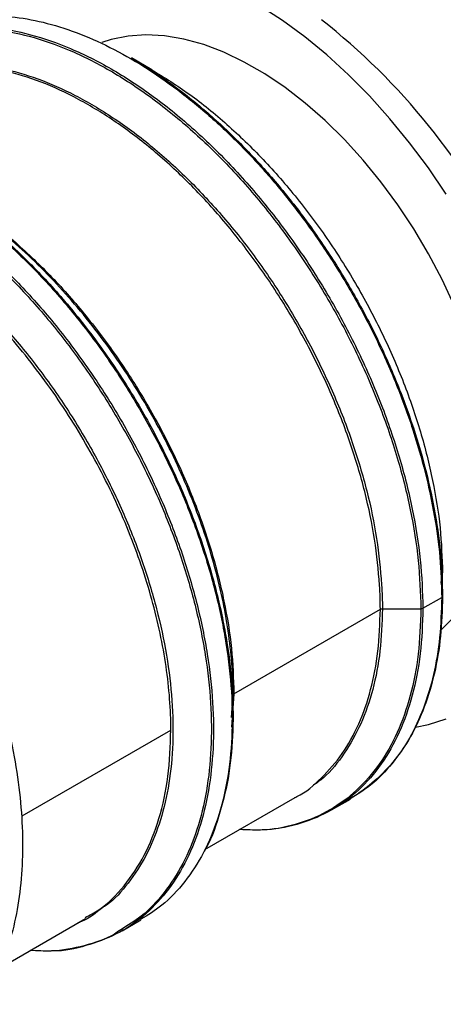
# Model space of a CAD drawing. Header units: inches. Extents: x 0 to 33, y 0 to 25.5.
# Tile 18 of 20: x 28.9 to 30, y 21 to 23.7. Entities that reach past the tile are written whole.
import ezdxf

# ---------------------------------------------------------------- set-up
doc = ezdxf.new("R2010")
doc.units = ezdxf.units.IN
doc.header["$LTSCALE"] = 3
doc.header["$MEASUREMENT"] = 0

msp = doc.modelspace()

# ---------------------------------------------------------------- linework, layer by layer
for p, q in [((29.2229, 23.5635), (29.1674, 23.5956)), ((29.2054, 23.5695), (29.2242, 23.5601)), ((30.0126, 22.1947), (30.0107, 22.1638)), ((30.0149, 22.1277), (30.0149, 22.1915)), ((29.9615, 22.095), (30.0126, 22.1245)), ((29.4465, 21.862), (29.8455, 22.0924)), ((29.8511, 22.0937), (29.9559, 22.0937)), ((29.4402, 21.7974), (29.4442, 21.8588)), ((29.4465, 21.862), (29.4404, 21.7707)), ((29.4442, 21.7981), (29.4442, 21.8589)), ((28.8696, 21.529), (29.2748, 21.7629)), ((29.3677, 21.437), (29.6131, 21.5786)), ((29.7128, 21.5453), (29.7638, 21.5747)), ((28.8082, 21.114), (29.0424, 21.2492)), ((29.1421, 21.2158), (29.1931, 21.2453))]:
    msp.add_line(p, q)
at = {"flags": 128}
for points in [[(30.0247, 23.2245), (29.9763, 23.2959), (29.9253, 23.3646), (29.8718, 23.4301), (29.8162, 23.492), (29.7588, 23.5501), (29.6999, 23.6039), (29.6399, 23.6531), (29.5792, 23.6976), (29.518, 23.7369), (29.4567, 23.771), (29.3956, 23.7995), (29.3352, 23.8224), (29.2757, 23.8395), (29.2176, 23.8507), (29.161, 23.8559), (29.1065, 23.8552), (29.0542, 23.8484), (29.0044, 23.8357), (28.9575, 23.8172), (28.9138, 23.7929), (28.8734, 23.7629), (28.8366, 23.7275), (28.8216, 23.7102)], [(30.047, 22.9211), (30.0138, 22.992), (29.977, 23.0616), (29.9367, 23.1294), (29.8933, 23.1949), (29.8471, 23.2576), (29.7984, 23.3172), (29.7476, 23.373), (29.695, 23.4248), (29.641, 23.4722), (29.5861, 23.5148), (29.5305, 23.5524), (29.4747, 23.5846), (29.4192, 23.6112), (29.3642, 23.632), (29.3102, 23.6469), (29.2577, 23.6558), (29.2068, 23.6587), (29.1582, 23.6554), (29.112, 23.646), (29.0868, 23.6379)], [(30.0119, 22.0372), (30.0138, 22.0388), (30.047, 22.0714)], [(29.9409, 21.7707), (29.9763, 21.7781), (30.0247, 21.7937)]]:
    msp.add_lwpolyline(points, dxfattribs=at)
msp.add_arc((28.5754, 22.2848), 1.7982, 25.6813, 51.9079)
for points, knots in [([(28.564, 23.6531), (28.5773, 23.661), (28.6124, 23.6817), (28.6768, 23.7011), (28.7553, 23.7124), (28.839, 23.7101), (28.9265, 23.695), (29.0168, 23.6671), (29.1088, 23.6266), (29.2015, 23.5742), (29.2937, 23.5103), (29.3844, 23.4358), (29.4725, 23.3516), (29.5569, 23.2586), (29.6366, 23.158), (29.7107, 23.0509), (29.7784, 22.9387), (29.8387, 22.8226), (29.891, 22.704), (29.9346, 22.5844), (29.9692, 22.4651), (29.994, 22.3477), (30.0096, 22.2331), (30.0116, 22.1607), (30.0126, 22.1245)], [0, 0, 0, 0, 0.028439, 0.074703, 0.120968, 0.167233, 0.213498, 0.259763, 0.306028, 0.352292, 0.398557, 0.444822, 0.491087, 0.537352, 0.583617, 0.629881, 0.676146, 0.722411, 0.768676, 0.814941, 0.861206, 0.90747, 0.953735, 1, 1, 1, 1]), ([(28.3403, 23.4351), (28.352, 23.4574), (28.3793, 23.5095), (28.4371, 23.5735), (28.5102, 23.6282), (28.5941, 23.6645), (28.6866, 23.6825), (28.7865, 23.6818), (28.892, 23.6622), (29.0013, 23.6242), (29.1124, 23.5685), (29.2236, 23.4959), (29.3328, 23.4078), (29.4383, 23.3055), (29.5382, 23.191), (29.6308, 23.066), (29.7145, 22.9329), (29.788, 22.7938), (29.8498, 22.6511), (29.8991, 22.5073), (29.9347, 22.365), (29.9573, 22.2258), (29.9601, 22.1386), (29.9615, 22.095)], [0, 0, 0, 0, 0.036074, 0.08427, 0.132467, 0.180663, 0.228859, 0.277056, 0.325252, 0.373448, 0.421645, 0.469841, 0.518037, 0.566233, 0.61443, 0.662626, 0.710822, 0.759019, 0.807215, 0.855411, 0.903607, 0.951804, 1, 1, 1, 1]), ([(28.34, 23.4349), (28.351, 23.4558), (28.3775, 23.5066), (28.4345, 23.5693), (28.5074, 23.6239), (28.5911, 23.6602), (28.6835, 23.6782), (28.7832, 23.6774), (28.8885, 23.6579), (28.9975, 23.62), (29.1085, 23.5643), (29.2194, 23.4919), (29.3284, 23.4039), (29.4337, 23.3019), (29.5334, 23.1875), (29.6258, 23.0628), (29.7094, 22.93), (29.7827, 22.7911), (29.8445, 22.6487), (29.8937, 22.5052), (29.9292, 22.3631), (29.9517, 22.2242), (29.9545, 22.1372), (29.9559, 22.0937)], [0, 0, 0, 0, 0.034084, 0.08238, 0.130675, 0.178971, 0.227267, 0.275563, 0.323859, 0.372154, 0.42045, 0.468746, 0.517042, 0.565338, 0.613634, 0.661929, 0.710225, 0.758521, 0.806817, 0.855113, 0.903408, 0.951704, 1, 1, 1, 1]), ([(28.6635, 23.5755), (28.681, 23.5771), (28.7282, 23.5816), (28.8119, 23.5696), (28.9116, 23.5416), (29.0141, 23.4962), (29.1172, 23.4353), (29.2193, 23.3596), (29.3186, 23.2703), (29.4136, 23.1691), (29.5026, 23.0576), (29.5841, 22.9376), (29.6568, 22.8111), (29.7194, 22.6804), (29.771, 22.5475), (29.8104, 22.4147), (29.8381, 22.2839), (29.8454, 22.2008), (29.8491, 22.1593)], [0, 0, 0, 0, 0.037959, 0.102095, 0.166231, 0.230367, 0.294503, 0.358639, 0.422775, 0.486911, 0.551047, 0.615183, 0.67932, 0.743456, 0.807592, 0.871728, 0.935864, 1, 1, 1, 1]), ([(29.8436, 22.1578), (29.8399, 22.1992), (29.8325, 22.2821), (29.8049, 22.4128), (29.7656, 22.5452), (29.7141, 22.6778), (29.6516, 22.8083), (29.5791, 22.9345), (29.4977, 23.0543), (29.4089, 23.1656), (29.3142, 23.2666), (29.215, 23.3556), (29.1131, 23.4312), (29.0102, 23.492), (28.908, 23.5373), (28.8084, 23.5651), (28.7283, 23.577), (28.6843, 23.573), (28.67, 23.5717)], [0, 0, 0, 0, 0.064582, 0.129164, 0.193746, 0.258328, 0.32291, 0.387491, 0.452073, 0.516655, 0.581237, 0.645819, 0.710401, 0.774983, 0.839565, 0.904147, 0.968729, 1, 1, 1, 1]), ([(29.1676, 23.5941), (29.1801, 23.5871), (29.2235, 23.5633), (29.2974, 23.5104), (29.3879, 23.4367), (29.4758, 23.3524), (29.5601, 23.2597), (29.6397, 23.1592), (29.7136, 23.0524), (29.7811, 22.9403), (29.8413, 22.8245), (29.8935, 22.7061), (29.9371, 22.5867), (29.9716, 22.4677), (29.9963, 22.3505), (30.012, 22.2361), (30.0139, 22.1638), (30.0149, 22.1277)], [0, 0, 0, 0, 0.028371, 0.097773, 0.167175, 0.236577, 0.305979, 0.375381, 0.444783, 0.514185, 0.583587, 0.65299, 0.722392, 0.791794, 0.861196, 0.930598, 1, 1, 1, 1]), ([(29.2227, 23.5636), (29.2573, 23.5422), (29.3264, 23.4992), (29.4282, 23.4161), (29.5267, 23.321), (29.6199, 23.214), (29.7063, 23.0975), (29.7844, 22.9732), (29.8529, 22.8435), (29.9107, 22.7103), (29.9567, 22.5761), (29.9899, 22.4433), (30.0109, 22.3135), (30.0136, 22.2321), (30.0149, 22.1915)], [0, 0, 0, 0, 0.083238, 0.16658, 0.249922, 0.333264, 0.416606, 0.499948, 0.58329, 0.666632, 0.749974, 0.833316, 0.916658, 1, 1, 1, 1]), ([(28.687, 23.205), (28.7212, 23.1796), (28.7908, 23.1277), (28.8924, 23.0322), (28.9905, 22.9249), (29.0823, 22.807), (29.1662, 22.6808), (29.241, 22.5483), (29.3054, 22.4117), (29.3585, 22.273), (29.3993, 22.1344), (29.4272, 21.9983), (29.4419, 21.8668), (29.4429, 21.742), (29.4304, 21.6258), (29.4045, 21.5202), (29.3657, 21.4267), (29.3143, 21.3474), (29.2568, 21.2858), (29.212, 21.2586), (29.1923, 21.2466)], [0, 0, 0, 0, 0.054353, 0.110676, 0.166999, 0.223322, 0.279645, 0.335968, 0.392291, 0.448614, 0.504937, 0.56126, 0.617583, 0.673906, 0.730229, 0.786552, 0.842876, 0.899199, 0.955522, 1, 1, 1, 1]), ([(28.6872, 23.2083), (28.7226, 23.1819), (28.7933, 23.1293), (28.8959, 23.0329), (28.9938, 22.9258), (29.0854, 22.8081), (29.1692, 22.6822), (29.2438, 22.5499), (29.3081, 22.4135), (29.361, 22.2751), (29.4017, 22.1369), (29.4296, 22.001), (29.4442, 21.8698), (29.4452, 21.7453), (29.4329, 21.629), (29.406, 21.5249), (29.3823, 21.4581), (29.3645, 21.4305), (29.3637, 21.4293)], [0, 0, 0, 0, 0.066464, 0.132928, 0.199392, 0.265856, 0.33232, 0.398784, 0.465248, 0.531712, 0.598176, 0.66464, 0.731104, 0.797568, 0.864032, 0.930496, 0.99696, 1, 1, 1, 1]), ([(28.6283, 23.1742), (28.6636, 23.1479), (28.7344, 23.0953), (28.837, 22.9989), (28.9349, 22.8917), (29.0265, 22.7741), (29.1102, 22.6481), (29.1848, 22.5159), (29.2491, 22.3795), (29.3021, 22.2411), (29.3428, 22.1028), (29.3707, 21.967), (29.3852, 21.8358), (29.3863, 21.7112), (29.3738, 21.5952), (29.3479, 21.4899), (29.3092, 21.3965), (29.2578, 21.3174), (29.2011, 21.2565), (29.1573, 21.2299), (29.1383, 21.2183)], [0, 0, 0, 0, 0.056309, 0.112619, 0.168928, 0.225237, 0.281546, 0.337856, 0.394165, 0.450474, 0.506783, 0.563093, 0.619402, 0.675711, 0.73202, 0.78833, 0.844639, 0.900948, 0.957257, 1, 1, 1, 1]), ([(28.6347, 23.1765), (28.6693, 23.1507), (28.7393, 23.0986), (28.8413, 23.0028), (28.9395, 22.8954), (29.0312, 22.7775), (29.1151, 22.6513), (29.1899, 22.5189), (29.2544, 22.3822), (29.3074, 22.2435), (29.3482, 22.105), (29.3762, 21.9689), (29.3908, 21.8373), (29.3919, 21.7125), (29.3793, 21.5963), (29.3534, 21.4907), (29.3146, 21.3973), (29.2634, 21.3176), (29.2006, 21.2529), (29.1275, 21.2038), (29.0444, 21.1735), (28.9844, 21.1595), (28.951, 21.1606), (28.95, 21.1606)], [0, 0, 0, 0, 0.0488, 0.098779, 0.148758, 0.198736, 0.248715, 0.298694, 0.348672, 0.398651, 0.44863, 0.498608, 0.548587, 0.598566, 0.648544, 0.698523, 0.748502, 0.79848, 0.848459, 0.898438, 0.948417, 0.998395, 1, 1, 1, 1]), ([(28.735, 23.1827), (28.7422, 23.1781), (28.784, 23.1513), (28.8589, 23.0878), (28.9576, 22.9933), (29.0509, 22.886), (29.1374, 22.7694), (29.2157, 22.6449), (29.2843, 22.5149), (29.3421, 22.3816), (29.3882, 22.2472), (29.4215, 22.1142), (29.4425, 21.9842), (29.4452, 21.9027), (29.4465, 21.862)], [0, 0, 0, 0, 0.018639, 0.107853, 0.197068, 0.286283, 0.375497, 0.464712, 0.553927, 0.643141, 0.732356, 0.821571, 0.910785, 1, 1, 1, 1]), ([(29.4442, 21.8588), (29.4442, 21.9147), (29.4397, 21.9731), (29.4221, 22.0932), (29.409, 22.1549), (29.3744, 22.2793), (29.353, 22.342), (29.3025, 22.4666), (29.2735, 22.5284), (29.2089, 22.6489), (29.1733, 22.7077), (29.0967, 22.8203), (29.0556, 22.8741), (28.9695, 22.9749), (28.9244, 23.0219), (28.8317, 23.1076), (28.7841, 23.1463), (28.736, 23.1802)], [0, 0, 0, 0, 0.125, 0.125, 0.25, 0.25, 0.375, 0.375, 0.5, 0.5, 0.625, 0.625, 0.75, 0.75, 0.875, 0.875, 1, 1, 1, 1]), ([(29.2748, 21.7629), (29.2748, 21.8185), (29.2704, 21.8766), (29.253, 21.9961), (29.24, 22.0574), (29.2057, 22.1811), (29.1844, 22.2435), (29.1344, 22.3674), (29.1056, 22.4289), (29.0415, 22.5489), (29.0062, 22.6074), (28.9301, 22.7195), (28.8894, 22.7731), (28.8039, 22.8737), (28.7592, 22.9206), (28.6671, 23.0063), (28.6197, 23.045), (28.5719, 23.0789)], [0, 0, 0, 0, 0.125, 0.125, 0.25, 0.25, 0.375, 0.375, 0.5, 0.5, 0.625, 0.625, 0.75, 0.75, 0.875, 0.875, 1, 1, 1, 1]), ([(28.5758, 23.0831), (28.6089, 23.0582), (28.6751, 23.0084), (28.7709, 22.9176), (28.8623, 22.8168), (28.9476, 22.7062), (29.0257, 22.5881), (29.0951, 22.4641), (29.1549, 22.3363), (29.204, 22.2067), (29.2417, 22.0774), (29.2674, 21.9504), (29.2806, 21.8277), (29.2812, 21.7113), (29.2692, 21.603), (29.2446, 21.5047), (29.2083, 21.4174), (29.1595, 21.3444), (29.1191, 21.2981), (29.0926, 21.281), (29.089, 21.2787)], [0, 0, 0, 0, 0.058288, 0.116575, 0.174863, 0.23315, 0.291438, 0.349725, 0.408013, 0.4663, 0.524588, 0.582875, 0.641163, 0.69945, 0.757738, 0.816025, 0.874313, 0.9326, 0.990888, 1, 1, 1, 1]), ([(27.6076, 23.0601), (27.6245, 23.0606), (27.6679, 23.062), (27.7423, 23.0506), (27.8291, 23.0276), (27.918, 22.9923), (28.0078, 22.9459), (28.0976, 22.8886), (28.1865, 22.8212), (28.2734, 22.7443), (28.3574, 22.6587), (28.4377, 22.5655), (28.5133, 22.4656), (28.5834, 22.3601), (28.6473, 22.2501), (28.7043, 22.1368), (28.7538, 22.0215), (28.7951, 21.9054), (28.828, 21.7897), (28.852, 21.6758), (28.8668, 21.5648), (28.8723, 21.4579), (28.8685, 21.3563), (28.8553, 21.2612), (28.8332, 21.1733), (28.8013, 21.0947), (28.774, 21.0418), (28.755, 21.0186), (28.7522, 21.0151)], [0, 0, 0, 0, 0.025753, 0.066052, 0.10635, 0.146649, 0.186947, 0.227246, 0.267544, 0.307843, 0.348141, 0.38844, 0.428738, 0.469037, 0.509335, 0.549634, 0.589932, 0.630231, 0.670529, 0.710828, 0.751126, 0.791425, 0.831723, 0.872022, 0.912321, 0.952619, 0.992918, 1, 1, 1, 1]), ([(30.0149, 22.1277), (30.0138, 22.091), (30.0116, 22.0174), (29.9944, 21.9167), (29.9671, 21.8247), (29.929, 21.7433), (29.8812, 21.673), (29.8233, 21.6164), (29.7769, 21.5814), (29.7478, 21.5697), (29.7434, 21.5679)], [0, 0, 0, 0, 0.139315, 0.278629, 0.417944, 0.557259, 0.696574, 0.835888, 0.975203, 1, 1, 1, 1]), ([(30.0126, 22.1245), (30.0115, 22.0877), (30.0093, 22.014), (29.992, 21.9131), (29.9647, 21.821), (29.9266, 21.7393), (29.8784, 21.6694), (29.8243, 21.6134), (29.7826, 21.5875), (29.7633, 21.5756)], [0, 0, 0, 0, 0.14589, 0.291781, 0.437671, 0.583561, 0.729452, 0.875342, 1, 1, 1, 1]), ([(29.9559, 22.0937), (29.9545, 22.0518), (29.9517, 21.968), (29.9292, 21.8551), (29.8937, 21.754), (29.8445, 21.6673), (29.7827, 21.5963), (29.7095, 21.5419), (29.6257, 21.5061), (29.5429, 21.4881), (29.4856, 21.4904), (29.4619, 21.4914)], [0, 0, 0, 0, 0.114849, 0.229698, 0.344548, 0.459397, 0.574246, 0.689095, 0.803944, 0.918794, 1, 1, 1, 1]), ([(29.9615, 22.095), (29.9601, 22.0531), (29.9573, 21.9691), (29.9347, 21.856), (29.8991, 21.7547), (29.8498, 21.6678), (29.788, 21.5966), (29.7146, 21.5422), (29.6306, 21.5062), (29.5463, 21.4881), (29.4875, 21.4905), (29.4623, 21.4916)], [0, 0, 0, 0, 0.114288, 0.228575, 0.342863, 0.457151, 0.571439, 0.685726, 0.800014, 0.914302, 1, 1, 1, 1]), ([(29.6128, 21.5792), (29.6146, 21.5799), (29.6419, 21.5922), (29.6862, 21.6311), (29.7436, 21.6963), (29.7885, 21.7775), (29.8211, 21.8713), (29.8417, 21.976), (29.8442, 22.0536), (29.8455, 22.0924)], [0, 0, 0, 0, 0.011268, 0.176056, 0.340845, 0.505634, 0.670423, 0.835211, 1, 1, 1, 1]), ([(29.8511, 22.0937), (29.8498, 22.0548), (29.8472, 21.9771), (29.8266, 21.8722), (29.7941, 21.7779), (29.7484, 21.6977), (29.7046, 21.6421), (29.6728, 21.6192), (29.6637, 21.6127)], [0, 0, 0, 0, 0.185327, 0.370653, 0.55598, 0.741307, 0.926633, 1, 1, 1, 1]), ([(29.041, 21.2517), (29.0538, 21.2584), (29.0942, 21.2794), (29.1492, 21.3361), (29.2049, 21.419), (29.2447, 21.5198), (29.2701, 21.634), (29.2733, 21.7199), (29.2748, 21.7629)], [0, 0, 0, 0, 0.085326, 0.268261, 0.451196, 0.63413, 0.817065, 1, 1, 1, 1]), ([(29.089, 21.2787), (29.0708, 21.2641), (29.0495, 21.2471), (29.024, 21.2378), (29.0203, 21.2364)], [0, 0, 0, 0, 0.855084, 1, 1, 1, 1]), ([(29.1383, 21.2183), (29.1326, 21.2143), (29.1027, 21.1937), (29.0392, 21.1734), (28.9624, 21.1578), (28.9107, 21.1609), (28.8915, 21.1621)], [0, 0, 0, 0, 0.085178, 0.438712, 0.792246, 1, 1, 1, 1])]:
    msp.add_open_spline(points, degree=3, knots=knots)
for points in [[(29.8455, 22.0924), (29.8455, 22.1138), (29.8449, 22.1356), (29.8436, 22.1578)], [(29.8491, 22.1593), (29.8504, 22.1371), (29.8511, 22.1152), (29.8511, 22.0937)], [(30.0126, 22.1245), (30.014, 22.1253), (30.0149, 22.1265), (30.0149, 22.1277)], [(29.8455, 22.0924), (29.847, 22.0932), (29.849, 22.0937), (29.8511, 22.0937)], [(29.9559, 22.0937), (29.958, 22.0937), (29.96, 22.0942), (29.9615, 22.095)], [(29.4442, 21.8588), (29.4442, 21.86), (29.445, 21.8612), (29.4465, 21.862)]]:
    msp.add_open_spline(points, degree=3)

doc.saveas('drawing.dxf')
